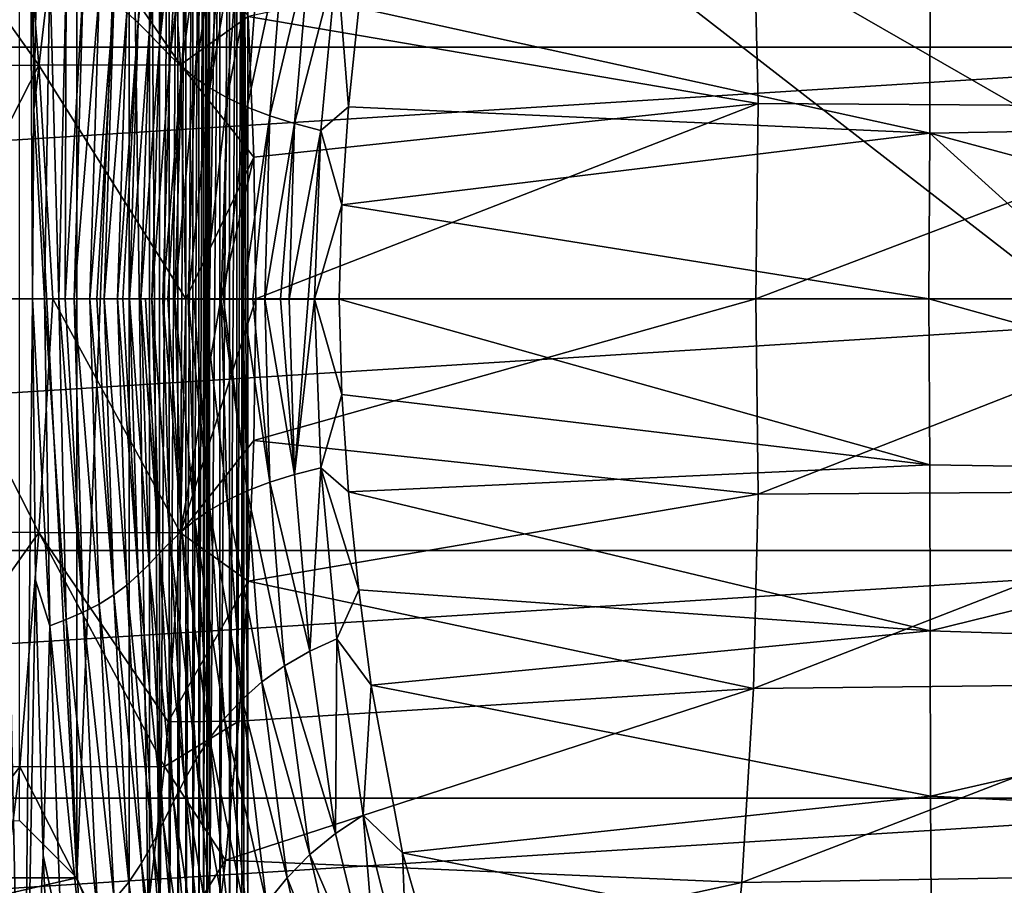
# Model space of a CAD drawing. Header units: metres. Extents: x -82 to 113, y -109 to 109.
# Tile 122 of 256: x 4.55 to 13.14, y -5.11 to 2.43. Entities that reach past the tile are written whole.
import ezdxf

# ---------------------------------------------------------------- set-up
doc = ezdxf.new("R2010")
doc.units = ezdxf.units.M
doc.layers.add('solid_20_382_013_XXX', color=7, linetype='CONTINUOUS')

msp = doc.modelspace()

# ---------------------------------------------------------------- linework, layer by layer
at = {"layer": 'solid_20_382_013_XXX'}
for points in [[(4.620828, 8.532366, -60.833706), (4.403836, 0, -60.994091), (4.261048, 8.532366, -61.018192)], [(4.620828, 8.532366, -60.833706), (4.662276, 0, -60.854687), (4.403836, 0, -60.994091)], [(4.676031, 1.647441, -60.844769), (4.662276, 0, -60.854687), (4.620828, 8.532366, -60.833706)], [(4.708705, 3.359967, -60.819508), (4.676031, 1.647441, -60.844769), (4.620828, 8.532366, -60.833706)], [(5.05, -5.05, 12.5), (5.505294, 6.20519, 12.5), (5.505277, -6.205191, 12.5)], [(5.05, -5.05, 12.5), (5.05, 5.05, 12.5), (5.505294, 6.20519, 12.5)], [(5.505294, 6.20519, 12.5), (5.683978, -6.182008, 12.5), (5.505277, -6.205191, 12.5)], [(5.505294, 6.20519, 12.5), (5.683992, 6.182003, 12.5), (5.683978, -6.182008, 12.5)], [(5.683992, 6.182003, 12.5), (5.77121, -6.152723, 12.5), (5.683978, -6.182008, 12.5)], [(5.683992, 6.182003, 12.5), (5.771224, 6.152717, 12.5), (5.77121, -6.152723, 12.5)], [(5.771224, 6.152717, 12.5), (5.854236, 6.112019, 12.5), (5.77121, -6.152723, 12.5)], [(5.854236, 6.112019, 12.5), (5.854223, -6.112026, 12.5), (5.77121, -6.152723, 12.5)], [(5.854236, 6.112019, 12.5), (5.931072, 6.060804, 12.5), (5.854223, -6.112026, 12.5)], [(5.931072, 6.060804, 12.5), (5.931062, -6.060812, 12.5), (5.854223, -6.112026, 12.5)], [(5.931072, 6.060804, 12.5), (6.000214, 6.000205, 12.5), (5.931062, -6.060812, 12.5)], [(6.000214, 6.000205, 12.5), (6.000205, -6.000214, 12.5), (5.931062, -6.060812, 12.5)], [(6.000214, 6.000205, 12.5), (6.060812, 5.931062, 12.5), (6.000205, -6.000214, 12.5)], [(6.060812, 5.931062, 12.5), (6.060804, -5.931073, 12.5), (6.000205, -6.000214, 12.5)], [(6.060812, 5.931062, 12.5), (6.112026, 5.854223, 12.5), (6.060804, -5.931073, 12.5)], [(6.112026, 5.854223, 12.5), (6.112019, -5.854236, 12.5), (6.060804, -5.931073, 12.5)], [(6.112026, 5.854223, 12.5), (6.152723, 5.77121, 12.5), (6.112019, -5.854236, 12.5)], [(6.152723, 5.77121, 12.5), (6.152717, -5.771224, 12.5), (6.112019, -5.854236, 12.5)], [(6.152723, 5.77121, 12.5), (6.182008, 5.683978, 12.5), (6.152717, -5.771224, 12.5)], [(6.182008, 5.683978, 12.5), (6.182003, -5.683992, 12.5), (6.152717, -5.771224, 12.5)], [(6.182008, 5.683978, 12.5), (6.205191, 5.505277, 12.5), (6.182003, -5.683992, 12.5)], [(6.205191, 5.505277, 12.5), (6.205191, -0.000008, 12.5), (6.182003, -5.683992, 12.5)], [(6.296898, 5.505302, 12.51436), (6.205191, -5.505294, 12.5), (6.205191, -0.000008, 12.5)], [(6.296898, 5.505302, 12.51436), (6.296898, -5.505303, 12.51436), (6.205191, -5.505294, 12.5)], [(6.296898, 5.505302, 12.51436), (6.205191, -0.000008, 12.5), (6.205191, 5.505277, 12.5)], [(6.296898, 5.505302, 12.51436), (6.379902, 5.505298, 12.556124), (6.296898, -5.505303, 12.51436)], [(6.379902, 5.505298, 12.556124), (6.379902, -5.505299, 12.556124), (6.296898, -5.505303, 12.51436)], [(6.379902, 5.505298, 12.556124), (6.446146, 5.505295, 12.621282), (6.379902, -5.505299, 12.556124)], [(6.446146, 5.505295, 12.621282), (6.446146, -5.505296, 12.621282), (6.379902, -5.505299, 12.556124)], [(6.446146, 5.505295, 12.621282), (6.489275, 5.505293, 12.703585), (6.446146, -5.505296, 12.621282)], [(6.489275, 5.505293, 12.703585), (6.489275, -5.505294, 12.703585), (6.446146, -5.505296, 12.621282)], [(6.505145, 5.505297, 12.794765), (6.505145, -5.505298, 12.794765), (6.489275, -5.505294, 12.703585)], [(6.489275, 5.505293, 12.703585), (6.505145, 5.505297, 12.794765), (6.489275, -5.505294, 12.703585)], [(6.505145, 5.505297, 12.794765), (6.540147, 5.540299, 14.8), (6.540147, -5.540299, 14.8)], [(6.505145, 5.505297, 12.794765), (6.540147, -5.540299, 14.8), (6.505145, -5.505298, 12.794765)], [(6.540147, 5.540299, 14.8), (20.514477, 2.491258, 14.8), (20.665195, 0, 14.8)], [(6.540147, 5.540299, 14.8), (20.665195, 0, 14.8), (20.514477, -2.491258, 14.8)], [(6.540147, 5.540299, 14.8), (20.514477, -2.491258, 14.8), (20.064676, -4.945588, 14.8)], [(6.540147, 5.540299, 14.8), (20.064676, -4.945588, 14.8), (6.540147, -5.540299, 14.8)], [(4.55, 4.55, 13), (5.05, 5.05, 12.5), (5.05, -5.05, 12.5)], [(5.484319, 2.495883, -60.324917), (5.711762, 4.74605, -60.159149), (5.585868, 2.405726, -60.26252)], [(5.585868, 2.405726, -60.26252), (5.711762, 4.74605, -60.159149), (5.80301, 4.565096, -60.111553)], [(5.585868, 2.405726, -60.26252), (5.80301, 4.565096, -60.111553), (5.679529, 2.312246, -60.209702)], [(5.679529, 2.312246, -60.209702), (5.80301, 4.565096, -60.111553), (5.892982, 4.38048, -60.071648)], [(4.55, 4.55, 13), (5.05, -5.05, 12.5), (4.55, -4.55, 13)], [(5.679529, 2.312246, -60.209702), (5.892982, 4.38048, -60.071648), (5.770356, 2.216748, -60.164574)], [(5.770356, 2.216748, -60.164574), (5.892982, 4.38048, -60.071648), (5.987103, 4.194851, -60.036858)], [(-17.376234, 2.195285, 8.4), (17.376234, 2.195285, 8.4), (16.964066, 4.355822, 8.4)], [(-17.376234, 2.195285, 8.4), (16.964066, 4.355822, 8.4), (-16.964066, 4.355822, 8.4)], [(5.770356, 2.216748, -60.164574), (5.987103, 4.194851, -60.036858), (5.863804, 2.120515, -60.124931)], [(5.863804, 2.120515, -60.124931), (5.987103, 4.194851, -60.036858), (6.08986, 4.010765, -60.004879)], [(4.552691, 4.080414, 32.030056), (3.280704, 4.064789, 31.999832), (4.717344, 2.036806, 32.054447)], [(3.280704, 4.064789, 31.999832), (3.475096, 2.029548, 32.024147), (4.717344, 2.036806, 32.054447)], [(4.552691, 4.080414, 32.030056), (4.717344, 2.036806, 32.054447), (5.953118, 2.039259, 32.083042)], [(5.847447, 3.688222, 32.064457), (4.552691, 4.080414, 32.030056), (5.953118, 2.039259, 32.083042)], [(5.863804, 2.120515, -60.124931), (6.08986, 4.010765, -60.004879), (5.964952, 2.024812, -60.088516)], [(5.964952, 2.024812, -60.088516), (6.08986, 4.010765, -60.004879), (6.20553, 3.830661, -59.973408)], [(5.964952, 2.024812, -60.088516), (6.20553, 3.830661, -59.973408), (6.078887, 1.930865, -60.052879)], [(6.078887, 1.930865, -60.052879), (6.20553, 3.830661, -59.973408), (6.337828, 3.656913, -59.940353)], [(6.543562, 2.462914, 32.092804), (5.847447, 3.688222, 32.064457), (5.953118, 2.039259, 32.083042)], [(6.078887, 1.930865, -60.052879), (6.337828, 3.656913, -59.940353), (6.21006, 1.839886, -60.015755)], [(6.21006, 1.839886, -60.015755), (6.337828, 3.656913, -59.940353), (6.489702, 3.491727, -59.903839)], [(6.21006, 1.839886, -60.015755), (6.489702, 3.491727, -59.903839), (6.361539, 1.753046, -59.97522)], [(6.361539, 1.753046, -59.97522), (6.489702, 3.491727, -59.903839), (6.663948, 3.337235, -59.862045)], [(4.812968, 2.850226, -60.757767), (4.676031, 1.647441, -60.844769), (4.708705, 3.359967, -60.819508)], [(10.951387, 3.399041, 32.167759), (6.543562, 2.462914, 32.092804), (10.991921, 1.702516, 32.186363)], [(10.951387, 3.399041, 32.167759), (15.379259, 1.675645, 32.254074), (15.369, 3.347513, 32.234314)], [(10.951387, 3.399041, 32.167759), (10.991921, 1.702516, 32.186363), (15.379259, 1.675645, 32.254074)], [(6.361539, 1.753046, -59.97522), (6.663948, 3.337235, -59.862045), (6.535895, 1.671472, -59.929504)], [(6.535895, 1.671472, -59.929504), (6.663948, 3.337235, -59.862045), (6.861078, 3.195506, -59.813957)], [(6.535895, 1.671472, -59.929504), (6.861078, 3.195506, -59.813957), (6.7324, 1.596276, -59.877964)], [(6.7324, 1.596276, -59.877964), (6.861078, 3.195506, -59.813957), (7.080141, 3.068567, -59.758976)], [(6.7324, 1.596276, -59.877964), (7.080141, 3.068567, -59.758976), (6.948466, 1.528529, -59.820545)], [(6.948466, 1.528529, -59.820545), (7.080141, 3.068567, -59.758976), (7.315391, 2.95853, -59.698151)], [(12.490273, 2.894527, -58.358295), (18.025799, 3.07953, -57.077599), (18.023602, 1.540106, -57.101181)], [(6.948466, 1.528529, -59.820545), (7.315391, 2.95853, -59.698151), (7.176856, 1.469331, -59.75885)], [(7.176856, 1.469331, -59.75885), (7.315391, 2.95853, -59.698151), (7.419111, 1.673858, -59.689903)], [(7.315391, 2.95853, -59.698151), (7.507412, 2.53768, -59.653805), (7.419111, 1.673858, -59.689903)], [(4.812968, 2.850226, -60.757767), (4.767581, -0.000005, -60.790821), (4.676031, 1.647441, -60.844769)], [(4.812968, 2.850226, -60.757767), (4.892522, -0.000036, -60.712749), (4.767581, -0.000005, -60.790821)], [(4.812968, 2.850226, -60.757767), (4.956368, 2.796567, -60.6674), (4.892522, -0.000036, -60.712749)], [(7.507412, 2.53768, -59.653805), (12.490273, 2.894527, -58.358295), (12.488523, 1.445893, -58.379059)], [(12.488523, 1.445893, -58.379059), (12.490273, 2.894527, -58.358295), (18.023602, 1.540106, -57.101181)], [(4.956368, 2.796567, -60.6674), (4.94725, -0.00006, -60.677986), (4.892522, -0.000036, -60.712749)], [(4.956368, 2.796567, -60.6674), (5.103796, 2.733, -60.572468), (4.94725, -0.00006, -60.677986)], [(5.103796, 2.733, -60.572468), (5.027613, -0.000111, -60.626362), (4.94725, -0.00006, -60.677986)], [(5.103796, 2.733, -60.572468), (5.243773, 2.660842, -60.481056), (5.027613, -0.000111, -60.626362)], [(5.243773, 2.660842, -60.481056), (5.162316, -0.000225, -60.538715), (5.027613, -0.000111, -60.626362)], [(5.243773, 2.660842, -60.481056), (5.371264, 2.581368, -60.397663), (5.162316, -0.000225, -60.538715)], [(5.371264, 2.581368, -60.397663), (5.223694, -0.000289, -60.498486), (5.162316, -0.000225, -60.538715)], [(5.371264, 2.581368, -60.397663), (5.288271, -0.000368, -60.456081), (5.223694, -0.000289, -60.498486)], [(5.371264, 2.581368, -60.397663), (5.484319, 2.495883, -60.324917), (5.288271, -0.000368, -60.456081)], [(5.484319, 2.495883, -60.324917), (5.405118, -0.000533, -60.379787), (5.288271, -0.000368, -60.456081)], [(5.484319, 2.495883, -60.324917), (5.585868, 2.405726, -60.26252), (5.405118, -0.000533, -60.379787)], [(7.419111, 1.673858, -59.689903), (7.507412, 2.53768, -59.653805), (12.488523, 1.445893, -58.379059)], [(5.585868, 2.405726, -60.26252), (5.451186, -0.000606, -60.35022), (5.405118, -0.000533, -60.379787)], [(5.585868, 2.405726, -60.26252), (5.510147, -0.000706, -60.313194), (5.451186, -0.000606, -60.35022)], [(5.585868, 2.405726, -60.26252), (5.679529, 2.312246, -60.209702), (5.510147, -0.000706, -60.313194)], [(6.593074, 1.235568, 32.101845), (6.543562, 2.462914, 32.092804), (5.953118, 2.039259, 32.083042)], [(10.991921, 1.702516, 32.186363), (6.543562, 2.462914, 32.092804), (6.593074, 1.235568, 32.101845)], [(5.679529, 2.312246, -60.209702), (5.608588, -0.000883, -60.254662), (5.510147, -0.000706, -60.313194)], [(5.679529, 2.312246, -60.209702), (5.770356, 2.216748, -60.164574), (5.608588, -0.000883, -60.254662)], [(17.376234, 2.195285, 8.4), (-17.51436, 0, 8.4), (17.51436, 0, 8.4)], [(-17.376234, 2.195285, 8.4), (-17.51436, 0, 8.4), (17.376234, 2.195285, 8.4)], [(5.770356, 2.216748, -60.164574), (5.703095, -0.001056, -60.204247), (5.608588, -0.000883, -60.254662)], [(5.770356, 2.216748, -60.164574), (5.863804, 2.120515, -60.124931), (5.703095, -0.001056, -60.204247)], [(5.863804, 2.120515, -60.124931), (5.799127, -0.001216, -60.160164), (5.703095, -0.001056, -60.204247)], [(5.863804, 2.120515, -60.124931), (5.964952, 2.024812, -60.088516), (5.799127, -0.001216, -60.160164)], [(4.717344, 2.036806, 32.054447), (3.475096, 2.029548, 32.024147), (3.678823, -0.000003, 32.035667)], [(4.717344, 2.036806, 32.054447), (3.678823, -0.000003, 32.035667), (4.839055, -0.000003, 32.064091)], [(5.953118, 2.039259, 32.083042), (4.717344, 2.036806, 32.054447), (5.999315, -0.000003, 32.091171)], [(4.717344, 2.036806, 32.054447), (4.839055, -0.000003, 32.064091), (5.999315, -0.000003, 32.091171)], [(5.964952, 2.024812, -60.088516), (5.843549, -0.001283, -60.142124), (5.799127, -0.001216, -60.160164)], [(5.964952, 2.024812, -60.088516), (5.903256, -0.001367, -60.11982), (5.843549, -0.001283, -60.142124)], [(5.964952, 2.024812, -60.088516), (6.078887, 1.930865, -60.052879), (5.903256, -0.001367, -60.11982)], [(6.593074, 1.235568, 32.101845), (5.953118, 2.039259, 32.083042), (5.999315, -0.000003, 32.091171)], [(6.078887, 1.930865, -60.052879), (6.01986, -0.001501, -60.081078), (5.903256, -0.001367, -60.11982)], [(6.078887, 1.930865, -60.052879), (6.21006, 1.839886, -60.015755), (6.01986, -0.001501, -60.081078)], [(6.21006, 1.839886, -60.015755), (6.157381, -0.001624, -60.040318), (6.01986, -0.001501, -60.081078)], [(6.21006, 1.839886, -60.015755), (6.361539, 1.753046, -59.97522), (6.157381, -0.001624, -60.040318)], [(6.361539, 1.753046, -59.97522), (6.309604, -0.001732, -59.998074), (6.157381, -0.001624, -60.040318)], [(6.361539, 1.753046, -59.97522), (6.327158, -0.001743, -59.993294), (6.309604, -0.001732, -59.998074)], [(6.361539, 1.753046, -59.97522), (6.535895, 1.671472, -59.929504), (6.327158, -0.001743, -59.993294)], [(4.676031, 1.647441, -60.844769), (4.767581, -0.000005, -60.790821), (4.662276, 0, -60.854687)], [(6.535895, 1.671472, -59.929504), (6.493356, -0.001846, -59.948448), (6.327158, -0.001743, -59.993294)], [(6.535895, 1.671472, -59.929504), (6.7324, 1.596276, -59.877964), (6.493356, -0.001846, -59.948448)], [(10.991921, 1.702516, 32.186363), (6.593074, 1.235568, 32.101845), (6.609646, -0.000001, 32.104874)], [(10.991921, 1.702516, 32.186363), (6.609646, -0.000001, 32.104874), (10.970917, 0, 32.191936)], [(7.176856, 1.469331, -59.75885), (7.419111, 1.673858, -59.689903), (7.3599, 0.81852, -59.711212)], [(7.3599, 0.81852, -59.711212), (7.419111, 1.673858, -59.689903), (12.488523, 1.445893, -58.379059)], [(10.991921, 1.702516, 32.186363), (10.970917, 0, 32.191936), (15.379259, 1.675645, 32.254074)], [(10.970917, 0, 32.191936), (15.337035, 0, 32.260036), (15.379259, 1.675645, 32.254074)], [(6.7324, 1.596276, -59.877964), (6.584563, -0.001909, -59.92395), (6.493356, -0.001846, -59.948448)], [(6.7324, 1.596276, -59.877964), (6.69043, -0.001999, -59.895481), (6.584563, -0.001909, -59.92395)], [(6.7324, 1.596276, -59.877964), (6.948466, 1.528529, -59.820545), (6.69043, -0.001999, -59.895481)], [(6.948466, 1.528529, -59.820545), (6.825098, -0.002154, -59.859077), (6.69043, -0.001999, -59.895481)], [(6.948466, 1.528529, -59.820545), (6.902033, -0.00227, -59.838135), (6.825098, -0.002154, -59.859077)], [(6.948466, 1.528529, -59.820545), (7.176856, 1.469331, -59.75885), (6.902033, -0.00227, -59.838135)], [(7.176856, 1.469331, -59.75885), (7.066802, -0.00259, -59.793015), (6.902033, -0.00227, -59.838135)], [(7.176856, 1.469331, -59.75885), (7.121777, -0.002717, -59.777901), (7.066802, -0.00259, -59.793015)], [(7.176856, 1.469331, -59.75885), (7.3599, 0.81852, -59.711212), (7.121777, -0.002717, -59.777901)], [(12.488523, 1.445893, -58.379059), (18.023602, 1.540106, -57.101181), (17.84852, 0.003087, -57.144001)], [(7.3599, 0.81852, -59.711212), (12.488523, 1.445893, -58.379059), (12.47963, -0.000608, -58.385216)], [(14.085492, 0.000758, -57.999729), (12.47963, -0.000608, -58.385216), (12.488523, 1.445893, -58.379059)], [(14.085492, 0.000758, -57.999729), (12.488523, 1.445893, -58.379059), (17.84852, 0.003087, -57.144001)], [(6.305887, -0.000001, 32.098099), (6.593074, 1.235568, 32.101845), (5.999315, -0.000003, 32.091171)], [(6.305887, -0.000001, 32.098099), (6.609646, -0.000001, 32.104874), (6.593074, 1.235568, 32.101845)], [(7.121777, -0.002717, -59.777901), (7.3599, 0.81852, -59.711212), (7.338079, -0.003311, -59.718266)], [(7.338079, -0.003311, -59.718266), (7.3599, 0.81852, -59.711212), (12.47963, -0.000608, -58.385216)], [(18.023607, -1.535098, -57.101215), (12.47963, -0.000608, -58.385216), (14.085492, 0.000758, -57.999729)], [(-17.376234, -2.195285, 8.4), (17.51436, 0, 8.4), (-17.51436, 0, 8.4)], [(17.376234, -2.195285, 8.4), (17.51436, 0, 8.4), (-17.376234, -2.195285, 8.4)], [(3.678823, -0.000003, 32.035667), (3.475559, -2.029557, 32.024158), (4.717574, -2.036811, 32.054455)], [(4.839055, -0.000003, 32.064091), (3.678823, -0.000003, 32.035667), (4.717574, -2.036811, 32.054455)], [(4.403836, 0, -60.994091), (4.578544, -8.532541, -60.857937), (4.177831, -8.532541, -61.0546)], [(4.403836, 0, -60.994091), (4.662276, 0, -60.854687), (4.578544, -8.532541, -60.857937)], [(4.578544, -8.532541, -60.857937), (4.662276, 0, -60.854687), (4.68895, -2.45212, -60.8349)], [(4.662276, 0, -60.854687), (4.767581, -0.000005, -60.790821), (4.812968, -2.850274, -60.757767)], [(4.68895, -2.45212, -60.8349), (4.662276, 0, -60.854687), (4.812968, -2.850274, -60.757767)], [(4.839055, -0.000003, 32.064091), (4.717574, -2.036811, 32.054455), (5.953117, -2.039263, 32.083042)], [(4.95637, -2.796662, -60.6674), (4.812968, -2.850274, -60.757767), (4.767581, -0.000005, -60.790821)], [(4.95637, -2.796662, -60.6674), (4.767581, -0.000005, -60.790821), (4.892522, -0.000036, -60.712749)], [(5.999315, -0.000003, 32.091171), (4.839055, -0.000003, 32.064091), (5.953117, -2.039263, 32.083042)], [(4.892522, -0.000036, -60.712749), (4.94725, -0.00006, -60.677986), (5.1038, -2.733238, -60.572464)], [(4.95637, -2.796662, -60.6674), (4.892522, -0.000036, -60.712749), (5.1038, -2.733238, -60.572464)], [(4.94725, -0.00006, -60.677986), (5.027613, -0.000111, -60.626362), (5.1038, -2.733238, -60.572464)], [(5.027613, -0.000111, -60.626362), (5.162316, -0.000225, -60.538715), (5.243781, -2.661291, -60.481049)], [(5.1038, -2.733238, -60.572464), (5.027613, -0.000111, -60.626362), (5.243781, -2.661291, -60.481049)], [(5.162316, -0.000225, -60.538715), (5.223694, -0.000289, -60.498486), (5.371279, -2.582083, -60.397652)], [(5.243781, -2.661291, -60.481049), (5.162316, -0.000225, -60.538715), (5.371279, -2.582083, -60.397652)], [(5.223694, -0.000289, -60.498486), (5.288271, -0.000368, -60.456081), (5.371279, -2.582083, -60.397652)], [(5.288271, -0.000368, -60.456081), (5.405118, -0.000533, -60.379787), (5.484343, -2.496906, -60.324898)], [(5.371279, -2.582083, -60.397652), (5.288271, -0.000368, -60.456081), (5.484343, -2.496906, -60.324898)], [(5.405118, -0.000533, -60.379787), (5.451186, -0.000606, -60.35022), (5.585902, -2.407076, -60.262493)], [(5.484343, -2.496906, -60.324898), (5.405118, -0.000533, -60.379787), (5.585902, -2.407076, -60.262493)], [(5.451186, -0.000606, -60.35022), (5.510147, -0.000706, -60.313194), (5.585902, -2.407076, -60.262493)], [(5.510147, -0.000706, -60.313194), (5.608588, -0.000883, -60.254662), (5.679574, -2.313924, -60.209667)], [(5.585902, -2.407076, -60.262493), (5.510147, -0.000706, -60.313194), (5.679574, -2.313924, -60.209667)], [(5.608588, -0.000883, -60.254662), (5.703095, -0.001056, -60.204247), (5.648039, -0.000955, -60.232819)], [(5.608588, -0.000883, -60.254662), (5.648039, -0.000955, -60.232819), (5.770414, -2.218741, -60.164528)], [(5.679574, -2.313924, -60.209667), (5.608588, -0.000883, -60.254662), (5.770414, -2.218741, -60.164528)], [(5.648039, -0.000955, -60.232819), (5.703095, -0.001056, -60.204247), (5.770414, -2.218741, -60.164528)], [(5.703095, -0.001056, -60.204247), (5.799127, -0.001216, -60.160164), (5.863879, -2.122804, -60.124878)], [(5.770414, -2.218741, -60.164528), (5.703095, -0.001056, -60.204247), (5.863879, -2.122804, -60.124878)], [(5.799127, -0.001216, -60.160164), (5.843549, -0.001283, -60.142124), (5.965044, -2.027371, -60.088459)], [(5.863879, -2.122804, -60.124878), (5.799127, -0.001216, -60.160164), (5.965044, -2.027371, -60.088459)], [(5.843549, -0.001283, -60.142124), (5.903256, -0.001367, -60.11982), (5.965044, -2.027371, -60.088459)], [(5.903256, -0.001367, -60.11982), (6.01986, -0.001501, -60.081078), (6.079001, -1.933668, -60.052814)], [(5.965044, -2.027371, -60.088459), (5.903256, -0.001367, -60.11982), (6.079001, -1.933668, -60.052814)], [(6.305887, -0.000001, 32.098099), (5.999315, -0.000003, 32.091171), (5.953117, -2.039263, 32.083042)], [(6.305887, -0.000001, 32.098099), (5.953117, -2.039263, 32.083042), (6.609646, -0.000001, 32.104874)], [(6.592996, -1.235561, 32.101845), (6.609646, -0.000001, 32.104874), (5.953117, -2.039263, 32.083042)], [(6.01986, -0.001501, -60.081078), (6.157381, -0.001624, -60.040318), (6.068624, -0.001548, -60.066185)], [(6.01986, -0.001501, -60.081078), (6.068624, -0.001548, -60.066185), (6.210197, -1.842911, -60.015682)], [(6.079001, -1.933668, -60.052814), (6.01986, -0.001501, -60.081078), (6.210197, -1.842911, -60.015682)], [(6.068624, -0.001548, -60.066185), (6.157381, -0.001624, -60.040318), (6.210197, -1.842911, -60.015682)], [(6.157381, -0.001624, -60.040318), (6.309604, -0.001732, -59.998074), (6.361703, -1.756273, -59.97514)], [(6.210197, -1.842911, -60.015682), (6.157381, -0.001624, -60.040318), (6.361703, -1.756273, -59.97514)], [(6.205191, -0.000008, 12.5), (6.205191, -5.505294, 12.5), (6.182003, -5.683992, 12.5)], [(6.309604, -0.001732, -59.998074), (6.327158, -0.001743, -59.993294), (6.53609, -1.674929, -59.929417)], [(6.361703, -1.756273, -59.97514), (6.309604, -0.001732, -59.998074), (6.53609, -1.674929, -59.929417)], [(6.327158, -0.001743, -59.993294), (6.493356, -0.001846, -59.948448), (6.53609, -1.674929, -59.929417)], [(6.493356, -0.001846, -59.948448), (6.584563, -0.001909, -59.92395), (6.732634, -1.600057, -59.877869)], [(6.53609, -1.674929, -59.929417), (6.493356, -0.001846, -59.948448), (6.732634, -1.600057, -59.877869)], [(6.584563, -0.001909, -59.92395), (6.69043, -0.001999, -59.895481), (6.732634, -1.600057, -59.877869)], [(6.592996, -1.235561, 32.101845), (10.970917, 0, 32.191936), (6.609646, -0.000001, 32.104874)], [(10.991864, -1.702507, 32.186363), (10.970917, 0, 32.191936), (6.592996, -1.235561, 32.101845)], [(6.69043, -0.001999, -59.895481), (6.825098, -0.002154, -59.859077), (6.948755, -1.532862, -59.820431)], [(6.732634, -1.600057, -59.877869), (6.69043, -0.001999, -59.895481), (6.948755, -1.532862, -59.820431)], [(6.825098, -0.002154, -59.859077), (6.902033, -0.00227, -59.838135), (6.948755, -1.532862, -59.820431)], [(6.948755, -1.532862, -59.820431), (6.902033, -0.00227, -59.838135), (7.066802, -0.00259, -59.793015)], [(7.066802, -0.00259, -59.793015), (7.121777, -0.002717, -59.777901), (6.948755, -1.532862, -59.820431)], [(6.948755, -1.532862, -59.820431), (7.121777, -0.002717, -59.777901), (7.177228, -1.474555, -59.758713)], [(7.121777, -0.002717, -59.777901), (7.338079, -0.003311, -59.718266), (7.360602, -0.83295, -59.710976)], [(7.177228, -1.474555, -59.758713), (7.121777, -0.002717, -59.777901), (7.360602, -0.83295, -59.710976)], [(12.488592, -1.446972, -58.379036), (7.338079, -0.003311, -59.718266), (12.47963, -0.000608, -58.385216)], [(7.360602, -0.83295, -59.710976), (7.338079, -0.003311, -59.718266), (12.488592, -1.446972, -58.379036)], [(10.991864, -1.702507, 32.186363), (15.337035, 0, 32.260036), (10.970917, 0, 32.191936)], [(15.379223, -1.675642, 32.254074), (15.337035, 0, 32.260036), (10.991864, -1.702507, 32.186363)], [(12.488592, -1.446972, -58.379036), (12.47963, -0.000608, -58.385216), (18.023607, -1.535098, -57.101215)], [(7.177228, -1.474555, -59.758713), (7.360602, -0.83295, -59.710976), (7.419985, -1.683881, -59.689571)], [(7.419985, -1.683881, -59.689571), (7.360602, -0.83295, -59.710976), (12.488592, -1.446972, -58.379036)], [(6.592996, -1.235561, 32.101845), (5.953117, -2.039263, 32.083042), (6.543484, -2.462897, 32.0928)], [(10.991864, -1.702507, 32.186363), (6.592996, -1.235561, 32.101845), (6.543484, -2.462897, 32.0928)], [(7.419985, -1.683881, -59.689571), (12.488592, -1.446972, -58.379036), (12.490364, -2.895523, -58.358253)], [(12.490364, -2.895523, -58.358253), (12.488592, -1.446972, -58.379036), (18.023607, -1.535098, -57.101215)], [(6.732634, -1.600057, -59.877869), (6.948755, -1.532862, -59.820431), (7.080622, -3.072873, -59.758732)], [(7.080622, -3.072873, -59.758732), (6.948755, -1.532862, -59.820431), (7.177228, -1.474555, -59.758713)], [(7.080622, -3.072873, -59.758732), (7.177228, -1.474555, -59.758713), (7.316006, -2.963744, -59.697853)], [(7.177228, -1.474555, -59.758713), (7.419985, -1.683881, -59.689571), (7.507384, -2.537463, -59.653816)], [(7.316006, -2.963744, -59.697853), (7.177228, -1.474555, -59.758713), (7.507384, -2.537463, -59.653816)], [(12.490364, -2.895523, -58.358253), (18.023607, -1.535098, -57.101215), (18.025806, -3.074822, -57.077709)], [(6.53609, -1.674929, -59.929417), (6.732634, -1.600057, -59.877869), (6.861468, -3.199244, -59.81374)], [(6.861468, -3.199244, -59.81374), (6.732634, -1.600057, -59.877869), (7.080622, -3.072873, -59.758732)], [(6.361703, -1.756273, -59.97514), (6.53609, -1.674929, -59.929417), (6.664274, -3.340638, -59.861855)], [(6.664274, -3.340638, -59.861855), (6.53609, -1.674929, -59.929417), (6.861468, -3.199244, -59.81374)], [(10.951329, -3.399024, 32.167759), (10.991864, -1.702507, 32.186363), (6.543484, -2.462897, 32.0928)], [(7.507384, -2.537463, -59.653816), (7.419985, -1.683881, -59.689571), (12.490364, -2.895523, -58.358253)], [(15.379223, -1.675642, 32.254074), (10.991864, -1.702507, 32.186363), (10.951329, -3.399024, 32.167759)], [(15.368962, -3.347507, 32.234314), (15.379223, -1.675642, 32.254074), (10.951329, -3.399024, 32.167759)], [(6.210197, -1.842911, -60.015682), (6.361703, -1.756273, -59.97514), (6.489977, -3.49489, -59.90366)], [(6.489977, -3.49489, -59.90366), (6.361703, -1.756273, -59.97514), (6.664274, -3.340638, -59.861855)], [(6.079001, -1.933668, -60.052814), (6.210197, -1.842911, -60.015682), (6.338059, -3.659868, -59.940189)], [(6.338059, -3.659868, -59.940189), (6.210197, -1.842911, -60.015682), (6.489977, -3.49489, -59.90366)], [(5.965044, -2.027371, -60.088459), (6.079001, -1.933668, -60.052814), (6.205722, -3.833391, -59.973259)], [(6.205722, -3.833391, -59.973259), (6.079001, -1.933668, -60.052814), (6.338059, -3.659868, -59.940189)], [(4.717574, -2.036811, 32.054455), (3.475559, -2.029557, 32.024158), (3.281661, -4.06481, 31.999857)], [(4.717574, -2.036811, 32.054455), (3.281661, -4.06481, 31.999857), (4.553165, -4.08042, 32.030067)], [(4.717574, -2.036811, 32.054455), (4.553165, -4.08042, 32.030067), (5.813363, -4.078743, 32.05846)], [(5.847446, -3.688223, 32.064457), (4.717574, -2.036811, 32.054455), (5.813363, -4.078743, 32.05846)], [(5.847446, -3.688223, 32.064457), (5.953117, -2.039263, 32.083042), (4.717574, -2.036811, 32.054455)], [(6.543484, -2.462897, 32.0928), (5.953117, -2.039263, 32.083042), (5.847446, -3.688223, 32.064457)], [(5.863879, -2.122804, -60.124878), (5.965044, -2.027371, -60.088459), (6.090017, -4.013252, -60.004745)], [(6.090017, -4.013252, -60.004745), (5.965044, -2.027371, -60.088459), (6.205722, -3.833391, -59.973259)], [(5.770414, -2.218741, -60.164528), (5.863879, -2.122804, -60.124878), (5.98723, -4.19707, -60.036743)], [(5.98723, -4.19707, -60.036743), (5.863879, -2.122804, -60.124878), (6.090017, -4.013252, -60.004745)], [(17.376234, -2.195285, 8.4), (-17.376234, -2.195285, 8.4), (-16.964066, -4.355822, 8.4)], [(17.376234, -2.195285, 8.4), (-16.964066, -4.355822, 8.4), (16.964066, -4.355822, 8.4)], [(5.679574, -2.313924, -60.209667), (5.770414, -2.218741, -60.164528), (5.893084, -4.382407, -60.071552)], [(5.893084, -4.382407, -60.071552), (5.770414, -2.218741, -60.164528), (5.98723, -4.19707, -60.036743)], [(5.585902, -2.407076, -60.262493), (5.679574, -2.313924, -60.209667), (5.803089, -4.566714, -60.111473)], [(5.803089, -4.566714, -60.111473), (5.679574, -2.313924, -60.209667), (5.893084, -4.382407, -60.071552)], [(4.578544, -8.532541, -60.857937), (4.68895, -2.45212, -60.8349), (4.754623, -4.855103, -60.78297)], [(4.754623, -4.855103, -60.78297), (4.68895, -2.45212, -60.8349), (4.812968, -2.850274, -60.757767)], [(5.484343, -2.496906, -60.324898), (5.585902, -2.407076, -60.262493), (5.711822, -4.747346, -60.159088)], [(5.711822, -4.747346, -60.159088), (5.585902, -2.407076, -60.262493), (5.803089, -4.566714, -60.111473)], [(6.543484, -2.462897, 32.0928), (5.847446, -3.688223, 32.064457), (6.461273, -3.682905, 32.077785)], [(10.951329, -3.399024, 32.167759), (6.543484, -2.462897, 32.0928), (6.461273, -3.682905, 32.077785)], [(5.371279, -2.582083, -60.397652), (5.484343, -2.496906, -60.324898), (5.613737, -4.921599, -60.216927)], [(5.613737, -4.921599, -60.216927), (5.484343, -2.496906, -60.324898), (5.711822, -4.747346, -60.159088)], [(7.316006, -2.963744, -59.697853), (7.507384, -2.537463, -59.653816), (7.614809, -3.370245, -59.603882)], [(7.614809, -3.370245, -59.603882), (7.507384, -2.537463, -59.653816), (12.490364, -2.895523, -58.358253)], [(5.1038, -2.733238, -60.572464), (5.243781, -2.661291, -60.481049), (5.376553, -5.239563, -60.370514)], [(5.243781, -2.661291, -60.481049), (5.371279, -2.582083, -60.397652), (5.503593, -5.086615, -60.286892)], [(5.376553, -5.239563, -60.370514), (5.243781, -2.661291, -60.481049), (5.503593, -5.086615, -60.286892)], [(5.503593, -5.086615, -60.286892), (5.371279, -2.582083, -60.397652), (5.613737, -4.921599, -60.216927)], [(4.95637, -2.796662, -60.6674), (5.1038, -2.733238, -60.572464), (5.232728, -5.377745, -60.46611)], [(5.232728, -5.377745, -60.46611), (5.1038, -2.733238, -60.572464), (5.376553, -5.239563, -60.370514)], [(5.07573, -5.498532, -60.569744), (4.812968, -2.850274, -60.757767), (4.95637, -2.796662, -60.6674)], [(5.07573, -5.498532, -60.569744), (4.95637, -2.796662, -60.6674), (5.232728, -5.377745, -60.46611)], [(4.754623, -4.855103, -60.78297), (4.812968, -2.850274, -60.757767), (4.917166, -5.599261, -60.672836)], [(5.07573, -5.498532, -60.569744), (4.917166, -5.599261, -60.672836), (4.812968, -2.850274, -60.757767)], [(7.614809, -3.370245, -59.603882), (12.490364, -2.895523, -58.358253), (12.494545, -4.336189, -58.307873)], [(12.494545, -4.336189, -58.307873), (12.490364, -2.895523, -58.358253), (18.025806, -3.074822, -57.077709)], [(7.305868, -4.663578, -59.632397), (7.080622, -3.072873, -59.758732), (7.316006, -2.963744, -59.697853)], [(7.305868, -4.663578, -59.632397), (7.316006, -2.963744, -59.697853), (7.547244, -4.502854, -59.575752)], [(7.547244, -4.502854, -59.575752), (7.316006, -2.963744, -59.697853), (7.614809, -3.370245, -59.603882)], [(6.861468, -3.199244, -59.81374), (7.080622, -3.072873, -59.758732), (7.305868, -4.663578, -59.632397)], [(12.494545, -4.336189, -58.307873), (18.025806, -3.074822, -57.077709), (18.031029, -4.603818, -57.020355)], [(6.664274, -3.340638, -59.861855), (6.861468, -3.199244, -59.81374), (7.082776, -4.84702, -59.682137)], [(7.082776, -4.84702, -59.682137), (6.861468, -3.199244, -59.81374), (7.305868, -4.663578, -59.632397)], [(6.489977, -3.49489, -59.90366), (6.664274, -3.340638, -59.861855), (6.882529, -5.050339, -59.724476)], [(6.882529, -5.050339, -59.724476), (6.664274, -3.340638, -59.861855), (7.082776, -4.84702, -59.682137)], [(15.368962, -3.347507, 32.234314), (10.951329, -3.399024, 32.167759), (10.849463, -5.08955, 32.136124)], [(15.306486, -5.015594, 32.20076), (15.368962, -3.347507, 32.234314), (10.849463, -5.08955, 32.136124)], [(10.951329, -3.399024, 32.167759), (6.461273, -3.682905, 32.077785), (6.346491, -4.896659, 32.056824)], [(10.849463, -5.08955, 32.136124), (10.951329, -3.399024, 32.167759), (6.346491, -4.896659, 32.056824)], [(7.547244, -4.502854, -59.575752), (7.614809, -3.370245, -59.603882), (7.888585, -4.832472, -59.463554)], [(7.888585, -4.832472, -59.463554), (7.614809, -3.370245, -59.603882), (12.494545, -4.336189, -58.307873)], [(6.338059, -3.659868, -59.940189), (6.489977, -3.49489, -59.90366), (6.704805, -5.270836, -59.760506)], [(6.704805, -5.270836, -59.760506), (6.489977, -3.49489, -59.90366), (6.882529, -5.050339, -59.724476)], [(6.461273, -3.682905, 32.077785), (5.847446, -3.688223, 32.064457), (5.813363, -4.078743, 32.05846)], [(6.461273, -3.682905, 32.077785), (5.813363, -4.078743, 32.05846), (6.346491, -4.896659, 32.056824)], [(6.205722, -3.833391, -59.973259), (6.338059, -3.659868, -59.940189), (6.548223, -5.505838, -59.791592)], [(6.548223, -5.505838, -59.791592), (6.338059, -3.659868, -59.940189), (6.704805, -5.270836, -59.760506)], [(6.090017, -4.013252, -60.004745), (6.205722, -3.833391, -59.973259), (6.410133, -5.752553, -59.819633)], [(6.410133, -5.752553, -59.819633), (6.205722, -3.833391, -59.973259), (6.548223, -5.505838, -59.791592)], [(5.98723, -4.19707, -60.036743), (6.090017, -4.013252, -60.004745), (6.288049, -6.008107, -59.846481)], [(6.288049, -6.008107, -59.846481), (6.090017, -4.013252, -60.004745), (6.410133, -5.752553, -59.819633)], [(4.553165, -4.08042, 32.030067), (3.281661, -4.06481, 31.999857), (2.99816, -6.085267, 31.960258)], [(4.553165, -4.08042, 32.030067), (2.99816, -6.085267, 31.960258), (4.296305, -6.110221, 31.98974)], [(4.553165, -4.08042, 32.030067), (4.296305, -6.110221, 31.98974), (5.579564, -6.10909, 32.017334)], [(5.813363, -4.078743, 32.05846), (4.553165, -4.08042, 32.030067), (5.579564, -6.10909, 32.017334)], [(6.346491, -4.896659, 32.056824), (5.813363, -4.078743, 32.05846), (5.579564, -6.10909, 32.017334)], [(5.893084, -4.382407, -60.071552), (5.98723, -4.19707, -60.036743), (6.179165, -6.269259, -59.8741)], [(6.179165, -6.269259, -59.8741), (5.98723, -4.19707, -60.036743), (6.288049, -6.008107, -59.846481)], [(16.964066, -4.355822, 8.4), (-16.964066, -4.355822, 8.4), (-16.284399, -6.447563, 8.4)], [(16.964066, -4.355822, 8.4), (-16.284399, -6.447563, 8.4), (16.284399, -6.447563, 8.4)], [(7.888585, -4.832472, -59.463554), (12.494545, -4.336189, -58.307873), (12.502139, -5.758909, -58.215008)], [(12.502139, -5.758909, -58.215008), (12.494545, -4.336189, -58.307873), (18.031029, -4.603818, -57.020355)], [(5.803089, -4.566714, -60.111473), (5.893084, -4.382407, -60.071552), (6.080127, -6.532628, -59.904675)], [(6.080127, -6.532628, -59.904675), (5.893084, -4.382407, -60.071552), (6.179165, -6.269259, -59.8741)], [(4.55, -4.55, 13), (5.05, -5.05, 12.5), (-5.05, -5.05, 12.5)], [(7.690801, -6.256942, -59.4062), (7.305868, -4.663578, -59.632397), (7.547244, -4.502854, -59.575752)], [(7.936444, -6.041844, -59.358688), (7.547244, -4.502854, -59.575752), (7.888585, -4.832472, -59.463554)], [(7.690801, -6.256942, -59.4062), (7.547244, -4.502854, -59.575752), (7.936444, -6.041844, -59.358688)], [(5.711822, -4.747346, -60.159088), (5.803089, -4.566714, -60.111473), (5.987087, -6.794592, -59.940567)], [(5.987087, -6.794592, -59.940567), (5.803089, -4.566714, -60.111473), (6.080127, -6.532628, -59.904675)], [(12.502139, -5.758909, -58.215008), (18.031029, -4.603818, -57.020355), (18.040552, -6.109898, -56.914265)], [(7.082776, -4.84702, -59.682137), (7.305868, -4.663578, -59.632397), (7.690801, -6.256942, -59.4062)], [(5.613737, -4.921599, -60.216927), (5.711822, -4.747346, -60.159088), (5.894709, -7.05132, -59.984695)], [(5.894709, -7.05132, -59.984695), (5.711822, -4.747346, -60.159088), (5.987087, -6.794592, -59.940567)], [(4.578544, -8.532541, -60.857937), (4.754623, -4.855103, -60.78297), (4.855461, -7.088945, -60.699028)], [(4.855461, -7.088945, -60.699028), (4.754623, -4.855103, -60.78297), (4.917166, -5.599261, -60.672836)], [(6.882529, -5.050339, -59.724476), (7.082776, -4.84702, -59.682137), (7.461946, -6.497329, -59.447266)], [(7.461946, -6.497329, -59.447266), (7.082776, -4.84702, -59.682137), (7.690801, -6.256942, -59.4062)], [(8.241521, -6.046211, -59.275436), (7.888585, -4.832472, -59.463554), (12.502139, -5.758909, -58.215008)], [(7.936444, -6.041844, -59.358688), (7.888585, -4.832472, -59.463554), (8.241521, -6.046211, -59.275436)], [(5.503593, -5.086615, -60.286892), (5.613737, -4.921599, -60.216927), (5.797059, -7.298835, -60.040157)], [(6.346491, -4.896659, 32.056824), (5.579564, -6.10909, 32.017334), (6.199151, -6.105232, 32.029915)], [(5.797059, -7.298835, -60.040157), (5.613737, -4.921599, -60.216927), (5.894709, -7.05132, -59.984695)], [(10.849463, -5.08955, 32.136124), (6.346491, -4.896659, 32.056824), (6.199151, -6.105232, 32.029915)], [(6.540147, -5.540299, 14.8), (20.064676, -4.945588, 14.8), (19.322388, -7.327716, 14.8)], [(-5.05, -5.05, 12.5), (5.05, -5.05, 12.5), (-0.000008, -6.205191, 12.5)], [(5.05, -5.05, 12.5), (5.505277, -6.205191, 12.5), (-0.000008, -6.205191, 12.5)], [(6.704805, -5.270836, -59.760506), (6.882529, -5.050339, -59.724476), (7.2538, -6.75991, -59.481792)], [(7.2538, -6.75991, -59.481792), (6.882529, -5.050339, -59.724476), (7.461946, -6.497329, -59.447266)], [(15.306486, -5.015594, 32.20076), (10.849463, -5.08955, 32.136124), (10.686267, -6.774086, 32.091457)], [(15.191794, -6.679904, 32.153408), (15.306486, -5.015594, 32.20076), (10.686267, -6.774086, 32.091457)], [(5.376553, -5.239563, -60.370514), (5.503593, -5.086615, -60.286892), (5.687458, -7.532841, -60.109852)], [(5.687458, -7.532841, -60.109852), (5.503593, -5.086615, -60.286892), (5.797059, -7.298835, -60.040157)], [(10.686267, -6.774086, 32.091457), (10.849463, -5.08955, 32.136124), (6.199151, -6.105232, 32.029915)]]:
    msp.add_3dface(points, dxfattribs=at)

doc.saveas('drawing.dxf')
